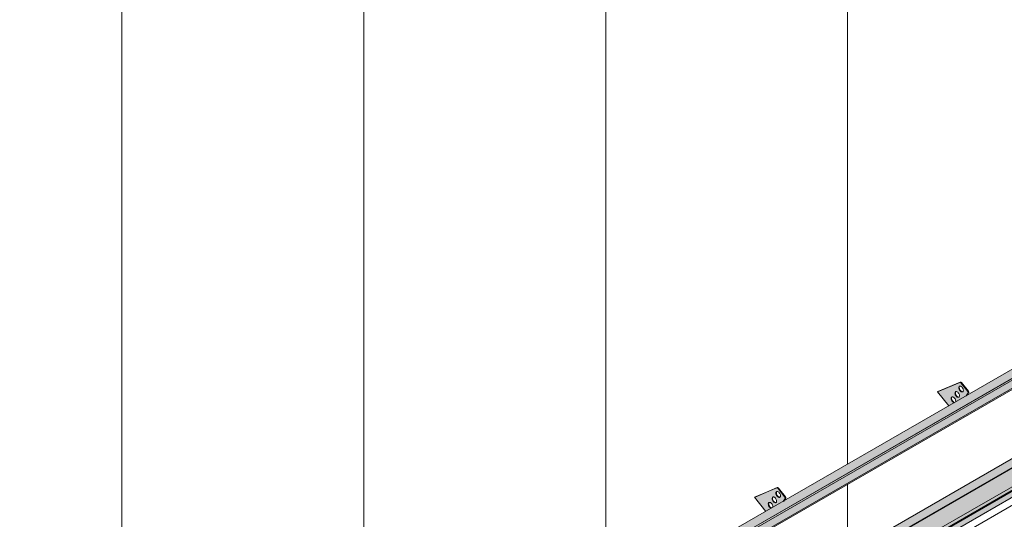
# Model space of a CAD drawing. Header units: centimetres. Extents: x 63272 to 70946, y -123 to 53714.
# Tile 41 of 50: x 70077 to 70534, y 53100 to 53332. Entities that reach past the tile are written whole.
import ezdxf

# ---------------------------------------------------------------- set-up
doc = ezdxf.new("R2010")
doc.units = ezdxf.units.CM
for name, color, linetype, lineweight in [('A-GENM', 7, 'Continuous', 5), ('A-ROOF', 7, 'Continuous', 5), ('A-ROOF-OTLN', 7, 'Continuous', 5), ('A-ROOF-PATT', 7, 'Continuous', 5), ('A-WALL-PATT', 7, 'Continuous', 5)]:
    doc.layers.add(name, color=color, linetype=linetype, lineweight=lineweight)

# ---------------------------------------------------------------- blocks, each defined once
blk = doc.blocks.new('Construction_Roof-Accessories_Lindab_KOTEGL - Construction_Roof-Accessories_Lindab_KOTEGL-V26-_3D_ Kopia 1 Kopia 1')
at = {"layer": 'A-GENM', "true_color": 0x383e42}
h = blk.add_hatch(color=250, dxfattribs=at)
h.paths.add_polyline_path([(-1152.08, 53104.05), (-1149.61, 53105.48), (-1150.15, 53105.77), (-1150.69, 53106.46), (-1150.92, 53107.05), (-1150.92, 53107.75), (-1150.68, 53108.11), (-1150.22, 53108.17), (-1149.67, 53107.88), (-1149.17, 53107.28), (-1148.88, 53106.45), (-1148.82, 53105.93), (-1143.98, 53108.72), (-1143.1, 53110.14), (-1143.3, 53110.77), (-1146.44, 53114.67), (-1147.02, 53114.94), (-1157.31, 53110.55), (-1154.02, 53106.46)])
h.paths.add_polyline_path([(-1147.58, 53107.98), (-1148.11, 53108.09), (-1148.64, 53108.55), (-1149.04, 53109.21), (-1149.19, 53110.01), (-1149.05, 53110.49), (-1148.7, 53110.7), (-1148.18, 53110.58), (-1147.64, 53110.13), (-1147.21, 53109.35), (-1147.08, 53108.77), (-1147.21, 53108.22), (-1147.37, 53108.06)])
h.paths.add_polyline_path([(-1145.81, 53110.49), (-1146.34, 53110.61), (-1146.87, 53111.06), (-1147.27, 53111.72), (-1147.43, 53112.42), (-1147.31, 53112.97), (-1146.93, 53113.21), (-1146.41, 53113.1), (-1145.87, 53112.64), (-1145.47, 53111.98), (-1145.31, 53111.28), (-1145.47, 53110.7), (-1145.78, 53110.5)])
for points in [[(-1143.21, 53110.65), (-1142.99, 53110.77), (-1146.23, 53114.8), (-1146.44, 53114.67), (-1143.3, 53110.77)], [(-1148.64, 53108.55), (-1148.48, 53108.74), (-1148.87, 53109.47), (-1148.98, 53110.14), (-1149.08, 53110.27), (-1149.18, 53110.14), (-1149.16, 53109.57), (-1148.82, 53108.8), (-1148.65, 53108.56)], [(-1146.87, 53111.06), (-1146.71, 53111.25), (-1147.1, 53111.96), (-1147.22, 53112.54), (-1147.31, 53112.78), (-1147.41, 53112.72), (-1147.39, 53112.08), (-1147.02, 53111.26), (-1146.88, 53111.08)], [(-1146.06, 53110.5), (-1145.91, 53110.65), (-1146.46, 53110.98), (-1146.66, 53111.18), (-1146.87, 53111.06), (-1146.34, 53110.61), (-1146.12, 53110.52)], [(-1150.41, 53106.03), (-1150.24, 53106.22), (-1150.63, 53106.93), (-1150.76, 53107.52), (-1150.84, 53107.75), (-1150.94, 53107.7), (-1150.92, 53107.05), (-1150.6, 53106.29), (-1150.42, 53106.05)], [(-1149.61, 53105.48), (-1149.52, 53105.64), (-1149.94, 53105.89), (-1150.24, 53106.12), (-1150.41, 53106.03), (-1149.77, 53105.54), (-1149.66, 53105.5)], [(-1147.83, 53107.99), (-1147.62, 53108.11), (-1148.17, 53108.41), (-1148.43, 53108.67), (-1148.64, 53108.55), (-1148.01, 53108.06), (-1147.89, 53108.01)], [(-1143.98, 53108.72), (-1143.77, 53108.85), (-1143.41, 53109.53)]]:
    blk.add_hatch(color=250, dxfattribs=at).paths.add_polyline_path(points)
at = {"layer": 'A-GENM', "color": 250, "true_color": 0x2a2a2a}
for p, q in [((-1147.02, 53114.94), (-1157.31, 53110.55)), ((-1157.1, 53110.67), (-1146.8, 53115.06)), ((-1143.21, 53110.65), (-1146.44, 53114.67)), ((-1146.23, 53114.8), (-1142.99, 53110.77)), ((-1157.1, 53110.67), (-1157.31, 53110.55)), ((-1157.31, 53110.55), (-1152.06, 53104.02)), ((-1144.03, 53108.66), (-1143.08, 53110.01)), ((-1142.86, 53110.14), (-1143.82, 53108.78))]:
    blk.add_line(p, q, dxfattribs=at)
for points in [[(-1146.44, 53114.67, 0), (-1146.56, 53114.79, 0), (-1146.68, 53114.89, 0), (-1146.8, 53114.94, 0), (-1146.91, 53114.96, 0), (-1147.02, 53114.94, 0)], [(-1146.8, 53115.06, 0), (-1146.7, 53115.08, 0), (-1146.59, 53115.07, 0), (-1146.47, 53115.01, 0), (-1146.34, 53114.92, 0), (-1146.23, 53114.8, 0)], [(-1148.64, 53108.55, 0), (-1148.87, 53108.86, 0), (-1149.04, 53109.21, 0), (-1149.16, 53109.57, 0), (-1149.2, 53109.91, 0), (-1149.17, 53110.21, 0), (-1149.08, 53110.45, 0), (-1148.92, 53110.62, 0), (-1148.7, 53110.7, 0), (-1148.45, 53110.69, 0), (-1148.18, 53110.58, 0), (-1147.9, 53110.39, 0), (-1147.64, 53110.13, 0)], [(-1148.87, 53110.58, 0), (-1148.96, 53110.33, 0), (-1148.99, 53110.03, 0), (-1148.94, 53109.69, 0), (-1148.83, 53109.33, 0), (-1148.65, 53108.98, 0), (-1148.43, 53108.67, 0)], [(-1147.64, 53110.13, 0), (-1147.42, 53109.82, 0), (-1147.24, 53109.47, 0), (-1147.13, 53109.11, 0), (-1147.08, 53108.77, 0), (-1147.11, 53108.47, 0), (-1147.21, 53108.22, 0), (-1147.37, 53108.06, 0), (-1147.58, 53107.98, 0), (-1147.83, 53107.99, 0), (-1148.11, 53108.09, 0), (-1148.38, 53108.28, 0), (-1148.64, 53108.55, 0)], [(-1146.87, 53111.06, 0), (-1147.1, 53111.37, 0), (-1147.27, 53111.72, 0), (-1147.39, 53112.08, 0), (-1147.43, 53112.42, 0), (-1147.41, 53112.72, 0), (-1147.31, 53112.97, 0), (-1147.15, 53113.13, 0), (-1146.93, 53113.21, 0), (-1146.68, 53113.2, 0), (-1146.41, 53113.1, 0), (-1146.13, 53112.91, 0), (-1145.87, 53112.64, 0)], [(-1147.1, 53113.09, 0), (-1147.19, 53112.85, 0), (-1147.22, 53112.54, 0), (-1147.17, 53112.2, 0), (-1147.06, 53111.84, 0), (-1146.88, 53111.5, 0), (-1146.66, 53111.18, 0)], [(-1145.87, 53112.64, 0), (-1145.65, 53112.33, 0), (-1145.47, 53111.98, 0), (-1145.36, 53111.62, 0), (-1145.31, 53111.28, 0), (-1145.34, 53110.98, 0), (-1145.44, 53110.73, 0), (-1145.6, 53110.57, 0), (-1145.81, 53110.49, 0), (-1146.06, 53110.5, 0), (-1146.34, 53110.61, 0), (-1146.61, 53110.8, 0), (-1146.87, 53111.06, 0)], [(-1146.66, 53111.18, 0), (-1146.4, 53110.92, 0), (-1146.12, 53110.73, 0), (-1145.85, 53110.62, 0), (-1145.6, 53110.61, 0)], [(-1143.08, 53110.01, 0), (-1143.04, 53110.09, 0), (-1143.03, 53110.19, 0), (-1143.04, 53110.3, 0), (-1143.08, 53110.42, 0), (-1143.13, 53110.54, 0), (-1143.21, 53110.65, 0)], [(-1142.99, 53110.77, 0), (-1142.92, 53110.66, 0), (-1142.86, 53110.54, 0), (-1142.83, 53110.43, 0), (-1142.82, 53110.31, 0), (-1142.83, 53110.21, 0), (-1142.86, 53110.14, 0)], [(-1150.41, 53106.03, 0), (-1150.63, 53106.35, 0), (-1150.81, 53106.69, 0), (-1150.92, 53107.05, 0), (-1150.97, 53107.39, 0), (-1150.94, 53107.7, 0), (-1150.84, 53107.94, 0), (-1150.68, 53108.11, 0), (-1150.47, 53108.19, 0), (-1150.22, 53108.17, 0), (-1149.94, 53108.07, 0), (-1149.67, 53107.88, 0), (-1149.41, 53107.62, 0)], [(-1150.63, 53108.06, 0), (-1150.73, 53107.82, 0), (-1150.76, 53107.52, 0), (-1150.71, 53107.17, 0), (-1150.6, 53106.82, 0), (-1150.42, 53106.47, 0), (-1150.19, 53106.15, 0)], [(-1149.6, 53105.47, 0), (-1149.87, 53105.58, 0), (-1150.15, 53105.77, 0), (-1150.41, 53106.03, 0)], [(-1150.19, 53106.15, 0), (-1149.94, 53105.89, 0), (-1149.66, 53105.7, 0), (-1149.39, 53105.59, 0)], [(-1149.41, 53107.62, 0), (-1149.18, 53107.3, 0), (-1149.01, 53106.95, 0), (-1148.89, 53106.59, 0), (-1148.85, 53106.25, 0), (-1148.88, 53105.95, 0)], [(-1148.43, 53108.67, 0), (-1148.17, 53108.41, 0), (-1147.89, 53108.22, 0), (-1147.62, 53108.11, 0), (-1147.37, 53108.1, 0)]]:
    blk.add_polyline3d(points, dxfattribs=at)
blk = doc.blocks.new('Construction_Roof-Accessories_Lindab_KOTEGL - Construction_Roof-Accessories_Lindab_KOTEGL-V27-_3D_ Kopia 1 Kopia 1')
at = {"layer": 'A-GENM', "true_color": 0x383e42}
h = blk.add_hatch(color=250, dxfattribs=at)
h.paths.add_polyline_path([(-1067.23, 53153.04), (-1064.75, 53154.47), (-1065.29, 53154.76), (-1065.78, 53155.34), (-1066.07, 53156.04), (-1066.07, 53156.74), (-1065.83, 53157.1), (-1065.36, 53157.16), (-1064.82, 53156.87), (-1064.32, 53156.27), (-1064.02, 53155.44), (-1063.97, 53154.92), (-1059.13, 53157.71), (-1058.25, 53159.13), (-1058.35, 53159.64), (-1061.59, 53163.66), (-1062.16, 53163.93), (-1072.46, 53159.54), (-1068.28, 53154.34)])
h.paths.add_polyline_path([(-1062.73, 53156.97), (-1063.25, 53157.08), (-1063.79, 53157.54), (-1064.19, 53158.2), (-1064.34, 53159), (-1064.22, 53159.44), (-1063.85, 53159.69), (-1063.32, 53159.57), (-1062.79, 53159.12), (-1062.35, 53158.34), (-1062.23, 53157.76), (-1062.35, 53157.21), (-1062.51, 53157.04)])
h.paths.add_polyline_path([(-1060.96, 53159.48), (-1061.48, 53159.6), (-1062.02, 53160.05), (-1062.42, 53160.71), (-1062.58, 53161.41), (-1062.46, 53161.96), (-1062.08, 53162.2), (-1061.56, 53162.09), (-1061.02, 53161.63), (-1060.62, 53160.97), (-1060.46, 53160.27), (-1060.62, 53159.69), (-1060.92, 53159.49)])
for points in [[(-1062.02, 53160.05), (-1061.83, 53160.2), (-1062.24, 53160.95), (-1062.37, 53161.53), (-1062.46, 53161.77), (-1062.55, 53161.71), (-1062.53, 53161.07), (-1062.16, 53160.25), (-1062.03, 53160.07)], [(-1061.21, 53159.49), (-1061.06, 53159.64), (-1061.61, 53159.97), (-1061.83, 53160.16), (-1061.95, 53159.98), (-1061.45, 53159.58), (-1061.27, 53159.51)], [(-1058.35, 53159.64), (-1058.14, 53159.76), (-1061.45, 53163.75), (-1061.59, 53163.66), (-1060.53, 53162.35)], [(-1065.55, 53155.02), (-1065.34, 53155.14), (-1065.78, 53155.92), (-1065.9, 53156.5), (-1065.99, 53156.74), (-1066.09, 53156.69), (-1066.07, 53156.04), (-1065.74, 53155.28), (-1065.57, 53155.04)], [(-1063.79, 53157.54), (-1063.63, 53157.73), (-1064.02, 53158.46), (-1064.14, 53159.02), (-1064.22, 53159.26), (-1064.32, 53159.2), (-1064.3, 53158.56), (-1063.97, 53157.79), (-1063.8, 53157.55)], [(-1062.98, 53156.98), (-1062.77, 53157.1), (-1063.32, 53157.4), (-1063.57, 53157.66), (-1063.79, 53157.54), (-1063.15, 53157.04)], [(-1059.13, 53157.71), (-1058.92, 53157.84), (-1058.22, 53159)], [(-1064.75, 53154.47), (-1064.66, 53154.63), (-1065.08, 53154.88), (-1065.34, 53155.14), (-1065.55, 53155.02), (-1064.92, 53154.53), (-1064.81, 53154.49)]]:
    blk.add_hatch(color=250, dxfattribs=at).paths.add_polyline_path(points)
at = {"layer": 'A-GENM', "color": 250, "true_color": 0x2a2a2a}
for p, q in [((-1062.16, 53163.93), (-1072.46, 53159.54)), ((-1072.25, 53159.66), (-1061.95, 53164.05)), ((-1058.35, 53159.64), (-1061.59, 53163.66)), ((-1061.38, 53163.79), (-1058.14, 53159.76)), ((-1072.25, 53159.66), (-1072.46, 53159.54)), ((-1072.46, 53159.54), (-1067.19, 53152.99)), ((-1059.17, 53157.66), (-1058.22, 53159)), ((-1058.01, 53159.13), (-1058.96, 53157.78))]:
    blk.add_line(p, q, dxfattribs=at)
for points in [[(-1062.02, 53160.05, 0), (-1062.24, 53160.36, 0), (-1062.42, 53160.71, 0), (-1062.53, 53161.07, 0), (-1062.58, 53161.41, 0), (-1062.55, 53161.71, 0), (-1062.46, 53161.96, 0), (-1062.29, 53162.12, 0), (-1062.08, 53162.2, 0), (-1061.83, 53162.19, 0), (-1061.56, 53162.09, 0), (-1061.28, 53161.9, 0), (-1061.02, 53161.63, 0)], [(-1062.24, 53162.08, 0), (-1062.34, 53161.84, 0), (-1062.37, 53161.53, 0), (-1062.32, 53161.19, 0), (-1062.21, 53160.83, 0), (-1062.03, 53160.49, 0), (-1061.81, 53160.17, 0)], [(-1061.59, 53163.66, 0), (-1061.7, 53163.78, 0), (-1061.82, 53163.88, 0), (-1061.95, 53163.93, 0), (-1062.06, 53163.95, 0), (-1062.16, 53163.93, 0)], [(-1061.02, 53161.63, 0), (-1060.8, 53161.32, 0), (-1060.62, 53160.97, 0), (-1060.51, 53160.61, 0), (-1060.46, 53160.27, 0), (-1060.49, 53159.97, 0), (-1060.58, 53159.72, 0), (-1060.74, 53159.56, 0), (-1060.96, 53159.48, 0), (-1061.21, 53159.49, 0), (-1061.48, 53159.6, 0), (-1061.76, 53159.79, 0), (-1062.02, 53160.05, 0)], [(-1061.95, 53164.05, 0), (-1061.85, 53164.07, 0), (-1061.73, 53164.06, 0), (-1061.61, 53164, 0), (-1061.49, 53163.91, 0), (-1061.38, 53163.79, 0)], [(-1061.81, 53160.17, 0), (-1061.55, 53159.91, 0), (-1061.27, 53159.72, 0), (-1061, 53159.61, 0), (-1060.75, 53159.6, 0)], [(-1065.55, 53155.02, 0), (-1065.78, 53155.34, 0), (-1065.96, 53155.68, 0), (-1066.07, 53156.04, 0), (-1066.12, 53156.38, 0), (-1066.09, 53156.69, 0), (-1065.99, 53156.93, 0), (-1065.83, 53157.1, 0), (-1065.62, 53157.18, 0), (-1065.36, 53157.16, 0), (-1065.09, 53157.06, 0), (-1064.82, 53156.87, 0), (-1064.56, 53156.61, 0)], [(-1065.78, 53157.05, 0), (-1065.88, 53156.81, 0), (-1065.9, 53156.5, 0), (-1065.86, 53156.16, 0), (-1065.74, 53155.81, 0), (-1065.57, 53155.46, 0), (-1065.34, 53155.14, 0)], [(-1064.56, 53156.61, 0), (-1064.33, 53156.29, 0), (-1064.16, 53155.94, 0), (-1064.04, 53155.58, 0), (-1064, 53155.24, 0), (-1064.02, 53154.94, 0)], [(-1063.79, 53157.54, 0), (-1064.01, 53157.85, 0), (-1064.19, 53158.2, 0), (-1064.3, 53158.56, 0), (-1064.35, 53158.9, 0), (-1064.32, 53159.2, 0), (-1064.22, 53159.44, 0), (-1064.06, 53159.61, 0), (-1063.85, 53159.69, 0), (-1063.6, 53159.68, 0), (-1063.32, 53159.57, 0), (-1063.05, 53159.38, 0), (-1062.79, 53159.12, 0)], [(-1064.01, 53159.57, 0), (-1064.11, 53159.32, 0), (-1064.14, 53159.02, 0), (-1064.09, 53158.68, 0), (-1063.98, 53158.32, 0), (-1063.8, 53157.97, 0), (-1063.57, 53157.66, 0)], [(-1062.79, 53159.12, 0), (-1062.56, 53158.81, 0), (-1062.39, 53158.46, 0), (-1062.27, 53158.1, 0), (-1062.23, 53157.76, 0), (-1062.26, 53157.46, 0), (-1062.35, 53157.21, 0), (-1062.51, 53157.04, 0), (-1062.73, 53156.97, 0), (-1062.98, 53156.98, 0), (-1063.25, 53157.08, 0), (-1063.53, 53157.27, 0), (-1063.79, 53157.54, 0)], [(-1063.57, 53157.66, 0), (-1063.32, 53157.4, 0), (-1063.04, 53157.21, 0), (-1062.77, 53157.1, 0), (-1062.51, 53157.09, 0)], [(-1058.22, 53159, 0), (-1058.19, 53159.08, 0), (-1058.18, 53159.18, 0), (-1058.19, 53159.29, 0), (-1058.22, 53159.41, 0), (-1058.28, 53159.53, 0), (-1058.35, 53159.64, 0)], [(-1058.14, 53159.76, 0), (-1058.07, 53159.65, 0), (-1058.01, 53159.53, 0), (-1057.98, 53159.42, 0), (-1057.96, 53159.3, 0), (-1057.98, 53159.2, 0), (-1058.01, 53159.13, 0)], [(-1064.75, 53154.46, 0), (-1065.02, 53154.57, 0), (-1065.29, 53154.76, 0), (-1065.55, 53155.02, 0)], [(-1065.34, 53155.14, 0), (-1065.08, 53154.88, 0), (-1064.81, 53154.69, 0), (-1064.53, 53154.58, 0)]]:
    blk.add_polyline3d(points, dxfattribs=at)
blk = doc.blocks.new('Construction_Roof-Accessories_Lindab_SNO_KOTEGL - Construction_Roof-Accessories_Lindab_SNO-V28-_3D_ Kopia 1 Kopia 1')
at = {"layer": 'A-GENM', "true_color": 0x383e42}
for points in [[(-1162.44, 53093.9), (-1021.02, 53175.55), (-1023.35, 53178.18), (-1164.77, 53096.53), (-1162.54, 53094.01)], [(-1161.72, 53093.59), (-1020.3, 53175.24), (-1020.46, 53175.8), (-1161.82, 53094.19), (-1161.74, 53093.72)], [(-1161.79, 53093.32), (-1020.3, 53175.1), (-1020.4, 53175.18), (-1161.72, 53093.45), (-1161.75, 53093.36)], [(-1166.83, 53086.76), (-1025.41, 53168.41), (-1027.29, 53170.97), (-1168.71, 53089.33)], [(-1164.77, 53096.53), (-1034.79, 53171.76), (-1164.81, 53096.57), (-1164.8, 53096.56)], [(-1166.79, 53086.22), (-1025.28, 53168.05), (-1025.43, 53168.4), (-1166.77, 53086.67), (-1166.72, 53086.3), (-1166.77, 53086.23)]]:
    blk.add_hatch(color=250, dxfattribs=at).paths.add_polyline_path(points)
at = {"layer": 'A-GENM', "color": 250, "true_color": 0x2a2a2a}
for p, q in [((-1023.55, 53178.26), (-1164.97, 53096.61)), ((-1023.35, 53178.18), (-1021.02, 53175.55)), ((-1161.9, 53094.21), (-1020.48, 53175.86)), ((-1161.82, 53094.19), (-1020.4, 53175.84)), ((-1161.8, 53093.32), (-1020.38, 53174.97)), ((-1020.48, 53175.86), (-1020.4, 53175.84)), ((-1020.4, 53175.84), (-1020.3, 53175.24)), ((-1027.29, 53170.99), (-1025.41, 53168.41)), ((-1166.83, 53086.76), (-1025.41, 53168.41)), ((-1166.79, 53086.21), (-1025.37, 53167.86)), ((-1162.44, 53093.9), (-1164.77, 53096.53)), ((-1161.82, 53094.19), (-1161.9, 53094.21)), ((-1161.72, 53093.59), (-1161.82, 53094.19)), ((-1166.83, 53086.76), (-1168.72, 53089.34))]:
    blk.add_line(p, q, dxfattribs=at)
for points in [[(-1023.55, 53178.26, 0), (-1023.51, 53178.27, 0), (-1023.47, 53178.27, 0), (-1023.43, 53178.25, 0), (-1023.39, 53178.22, 0), (-1023.35, 53178.18, 0)], [(-1020.3, 53175.24, 0), (-1020.29, 53175.15, 0), (-1020.3, 53175.07, 0), (-1020.33, 53175.01, 0), (-1020.37, 53174.97, 0), (-1020.38, 53174.97, 0)], [(-1025.41, 53168.41, 0), (-1025.35, 53168.32, 0), (-1025.31, 53168.23, 0), (-1025.29, 53168.14, 0), (-1025.28, 53168.05, 0), (-1025.29, 53167.97, 0), (-1025.32, 53167.91, 0), (-1025.36, 53167.87, 0), (-1025.37, 53167.86, 0)], [(-1164.77, 53096.53, 0), (-1164.81, 53096.57, 0), (-1164.85, 53096.6, 0), (-1164.89, 53096.62, 0), (-1164.93, 53096.62, 0), (-1164.97, 53096.61, 0)], [(-1161.8, 53093.32, 0), (-1161.79, 53093.32, 0), (-1161.75, 53093.36, 0), (-1161.72, 53093.42, 0), (-1161.71, 53093.5, 0), (-1161.72, 53093.59, 0)], [(-1166.79, 53086.21, 0), (-1166.79, 53086.22, 0), (-1166.74, 53086.26, 0), (-1166.71, 53086.32, 0), (-1166.7, 53086.4, 0), (-1166.71, 53086.49, 0), (-1166.73, 53086.58, 0), (-1166.77, 53086.67, 0), (-1166.83, 53086.76, 0)]]:
    blk.add_polyline3d(points, dxfattribs=at)

msp = doc.modelspace()

# ---------------------------------------------------------------- hatches: boundary and pattern name
at = {"layer": 'A-ROOF-OTLN', "true_color": 0x383e42}
h = msp.add_hatch(color=250, dxfattribs=at)
h.paths.add_polyline_path([(70089.18, 52865.08), (70866.55, 53313.94), (70866.49, 53314.02), (70089.04, 52865.16)])
h.paths.add_polyline_path([(70867.58, 53314.48), (70872.58, 53317.37), (70872.32, 53317.39), (70867.45, 53314.58)])
h.paths.add_polyline_path([(70874.39, 53318.41), (70891.07, 53328.04), (70890.92, 53328.13), (70874.22, 53318.49)])
h = msp.add_hatch(color=250, dxfattribs=at)
h.paths.add_polyline_path([(70094.28, 52857.63), (70095.03, 52858), (70095.53, 52858.7), (70095.71, 52859.16), (70095.84, 52860.01), (70095.97, 52860.06), (70096.17, 52860.25), (70096.17, 52860.36), (70096.17, 52860.47), (70110.2, 52868.57), (70109.91, 52868.84), (70109.45, 52869.77), (70109.29, 52871.71), (70109.36, 52873.47), (70109.49, 52873.95), (70110.13, 52874.73), (70111.19, 52875.39), (70112.09, 52875.73), (70113.3, 52875.97), (70114.3, 52876.04), (70116.29, 52875.78), (70117.16, 52875.5), (70118.02, 52875.06), (70118.66, 52874.54), (70119.29, 52873.82), (70869.38, 53306.96), (70868.88, 53307.11), (70867.84, 53307.93), (70867.05, 53309.31), (70866.65, 53310.99), (70866.53, 53312.13), (70866.55, 53313.89), (70089.18, 52865.08), (70089.04, 52863.85), (70089.07, 52863.23), (70089.33, 52862.12), (70089.79, 52861.01), (70090.69, 52859.63), (70091.22, 52859.02), (70091.87, 52858.42), (70092.74, 52857.9), (70093.53, 52857.64)])
h.paths.add_polyline_path([(70113.46, 52870.45), (70116.97, 52872.48), (70114.29, 52873.66), (70114, 52873.72), (70113.05, 52874.12), (70112.42, 52874.17), (70111.89, 52874.34), (70110.9, 52874.12), (70110.13, 52873.33), (70109.73, 52872.33), (70110.37, 52871.59), (70111.19, 52871.07), (70112.31, 52870.66), (70113.05, 52870.48)])
h.paths.add_polyline_path([(70876.38, 53310.92), (70894.02, 53321.23), (70893.76, 53321.39), (70892.59, 53322.58), (70892.05, 53323.34), (70891.63, 53324.05), (70891.07, 53325.69), (70890.95, 53326.2), (70890.95, 53327.42), (70890.95, 53327.98), (70874.48, 53318.37), (70875.08, 53318.05), (70875.8, 53317.45), (70876.26, 53316.65), (70876.38, 53316.14), (70876.38, 53311.36)])
h.paths.add_polyline_path([(70871.38, 53313.37), (70873.31, 53313.63), (70872.62, 53314.92), (70872.37, 53315.49), (70872.3, 53316.46), (70872.58, 53317.37), (70867.58, 53314.48), (70868.2, 53314.08), (70869.39, 53313.64), (70870.84, 53313.41), (70870.89, 53313.41)])
h = msp.add_hatch(color=250, dxfattribs=at)
h.paths.add_polyline_path([(70095.03, 52857.73), (70113.68, 52868.5), (70114.94, 52869.7), (70096.78, 52859.33), (70096.73, 52859.41), (70096.36, 52859.31), (70096.39, 52859.39), (70096.77, 52859.61), (70096.52, 52860.12), (70096.34, 52860.17), (70095.95, 52859.95), (70095.82, 52858.96), (70095.34, 52858.06), (70095.19, 52857.91)])
h.paths.add_polyline_path([(70117.03, 52870.91), (70118.02, 52871.45), (70117.39, 52871.12)])
h.paths.add_polyline_path([(70119.29, 52871.74), (70897.06, 53320.86), (70897.41, 53321.23), (70897.54, 53321.53), (70119.21, 52872.16), (70119.29, 52871.91)])
msp.add_hatch(color=250, dxfattribs=at).paths.add_polyline_path([(70096.65, 52859.14), (70898.66, 53322.29), (70898.61, 53322.75), (70898.31, 53323.18), (70897.94, 53323.34), (70897.4, 53323.06), (70096.17, 52860.36), (70096.55, 52860.09), (70096.77, 52859.61), (70096.73, 52859.21)])
at = {"layer": 'A-ROOF-PATT'}
h = msp.add_hatch(dxfattribs=at)
h.set_pattern_fill('FP_13', color=256, style=0, pattern_type=2)
h.set_pattern_definition([(90, (62042.68, 51332.19), (-112.25, 22.813), [])])
h.paths.add_polyline_path([(70088.88, 52869.34), (70883.69, 53328.22), (70590.38, 53693.1), (69795.57, 53234.22), (70086.13, 52872.75)])
h.paths.add_polyline_path([(70126.01, 52922.92), (70125.96, 52923.03), (70125.86, 52923.01), (70125.4, 52923.1), (70125.86, 52923.49), (70123.48, 52926.94), (70123.51, 52927.18), (70127.88, 52933.2), (70128.53, 52933.72), (70140.71, 52940.75), (70135.48, 52947.25), (70135.69, 52947.37), (70145.86, 52951.6), (70146.38, 52951.4), (70146.56, 52951.5), (70149.72, 52947.42), (70149.6, 52947.27), (70149.72, 52946.71), (70149.83, 52946.69), (70149.02, 52945.55), (70225.56, 52989.74), (70220.33, 52996.24), (70220.54, 52996.36), (70230.71, 53000.59), (70231.24, 53000.39), (70231.42, 53000.49), (70234.57, 52996.41), (70234.46, 52996.26), (70234.57, 52995.7), (70234.68, 52995.68), (70233.88, 52994.54), (70282.13, 53022.4), (70276.9, 53028.9), (70277.11, 53029.02), (70287.28, 53033.25), (70287.81, 53033.05), (70287.98, 53033.15), (70291.14, 53029.07), (70291.03, 53028.92), (70291.14, 53028.36), (70291.25, 53028.34), (70290.44, 53027.2), (70366.98, 53071.39), (70361.75, 53077.89), (70361.97, 53078.01), (70372.13, 53082.24), (70372.66, 53082.03), (70372.84, 53082.14), (70375.99, 53078.06), (70375.88, 53077.91), (70375.99, 53077.35), (70376.1, 53077.33), (70375.3, 53076.19), (70423.55, 53104.05), (70418.32, 53110.55), (70418.56, 53110.69), (70428.7, 53114.9), (70429.23, 53114.69), (70429.4, 53114.8), (70432.56, 53110.72), (70432.45, 53110.57), (70432.56, 53110.01), (70432.67, 53109.99), (70431.87, 53108.85), (70508.4, 53153.04), (70503.17, 53159.54), (70503.39, 53159.66), (70513.56, 53163.89), (70514.08, 53163.68), (70514.26, 53163.79), (70517.41, 53159.71), (70517.3, 53159.56), (70517.41, 53159), (70517.53, 53158.98), (70516.72, 53157.84), (70564.97, 53185.7), (70559.74, 53192.2), (70559.96, 53192.32), (70570.12, 53196.55), (70570.65, 53196.34), (70570.83, 53196.45), (70573.98, 53192.37), (70573.87, 53192.22), (70573.98, 53191.66), (70574.09, 53191.64), (70573.29, 53190.5), (70649.83, 53234.69), (70644.6, 53241.19), (70644.81, 53241.31), (70654.98, 53245.54), (70655.5, 53245.33), (70655.68, 53245.44), (70658.83, 53241.36), (70658.72, 53241.21), (70658.83, 53240.65), (70658.95, 53240.63), (70658.14, 53239.49), (70693.67, 53259.87), (70693.67, 53260), (70706.43, 53267.36), (70701.2, 53273.87), (70701.41, 53273.99), (70711.58, 53278.22), (70712.1, 53278.01), (70712.28, 53278.12), (70715.44, 53274.04), (70715.32, 53273.89), (70715.44, 53273.33), (70715.55, 53273.31), (70714.74, 53272.17), (70791.28, 53316.35), (70786.05, 53322.86), (70786.26, 53322.98), (70796.43, 53327.21), (70796.96, 53327), (70797.13, 53327.11), (70800.29, 53323.03), (70800.18, 53322.88), (70800.29, 53322.32), (70800.4, 53322.3), (70799.6, 53321.16), (70835.13, 53341.54), (70835.17, 53341.5), (70837.49, 53338.87), (70838.11, 53339.16), (70838.18, 53338.33), (70837.84, 53338.11), (70831.23, 53334.3), (70833.23, 53331.37), (70833.09, 53331.15), (70691.81, 53249.72), (70691.73, 53249.55), (70691.54, 53249.43), (70126.05, 52922.94)])
h.paths.add_polyline_path([(70143.4, 52942.3), (70143.93, 52942.73), (70143.9, 52943.29), (70143.57, 52944.05), (70143.12, 52944.58), (70142.58, 52944.87), (70142.11, 52944.81), (70141.88, 52944.41), (70142.06, 52944.52), (70142.08, 52943.87), (70142.46, 52943.05), (70142.92, 52942.55), (70143.28, 52942.35)])
h.paths.add_polyline_path([(70145.21, 52944.68), (70145.59, 52944.92), (70145.71, 52945.47), (70145.55, 52946.17), (70145.07, 52946.91), (70144.5, 52947.33), (70144.06, 52947.39), (70143.72, 52947.16), (70143.72, 52946.97), (70143.82, 52946.91), (70143.85, 52946.39), (70144.23, 52945.56), (70144.69, 52945.06), (70145.08, 52944.76), (70145.17, 52944.68)])
h.paths.add_polyline_path([(70146.98, 52947.19), (70147.36, 52947.44), (70147.48, 52947.98), (70147.32, 52948.68), (70146.92, 52949.34), (70146.35, 52949.81), (70145.82, 52949.9), (70145.48, 52949.67), (70145.48, 52949.48), (70145.59, 52949.42), (70145.62, 52948.9), (70146, 52948.07), (70146.46, 52947.57), (70146.77, 52947.22), (70146.94, 52947.19)])
h.paths.add_polyline_path([(70228.25, 52991.29), (70228.77, 52991.64), (70228.75, 52992.28), (70228.43, 52993.04), (70227.98, 52993.57), (70227.43, 52993.86), (70226.96, 52993.8), (70226.74, 52993.4), (70226.92, 52993.51), (70226.96, 52992.78), (70227.31, 52992.04), (70227.77, 52991.54), (70228.13, 52991.34)])
h.paths.add_polyline_path([(70230.07, 52993.67), (70230.44, 52993.91), (70230.57, 52994.46), (70230.35, 52995.26), (70229.92, 52995.9), (70229.35, 52996.32), (70228.91, 52996.38), (70228.57, 52996.15), (70228.57, 52995.96), (70228.67, 52995.9), (70228.7, 52995.38), (70229.08, 52994.55), (70229.54, 52994.05), (70229.93, 52993.75), (70230.03, 52993.67)])
h.paths.add_polyline_path([(70231.84, 52996.18), (70232.21, 52996.42), (70232.33, 52996.97), (70232.17, 52997.67), (70231.77, 52998.33), (70231.2, 52998.8), (70230.68, 52998.89), (70230.34, 52998.66), (70230.34, 52998.47), (70230.44, 52998.41), (70230.47, 52997.89), (70230.84, 52997.07), (70231.31, 52996.56), (70231.62, 52996.21), (70231.8, 52996.18)])
h.paths.add_polyline_path([(70284.82, 53023.95), (70285.35, 53024.38), (70285.32, 53024.94), (70285, 53025.7), (70284.55, 53026.23), (70284, 53026.52), (70283.53, 53026.46), (70283.3, 53026.06), (70283.49, 53026.17), (70283.53, 53025.44), (70283.88, 53024.7), (70284.34, 53024.2), (70284.7, 53024)])
h.paths.add_polyline_path([(70286.63, 53026.33), (70287.01, 53026.57), (70287.13, 53027.12), (70286.92, 53027.92), (70286.49, 53028.56), (70285.92, 53028.98), (70285.48, 53029.04), (70285.14, 53028.81), (70285.14, 53028.62), (70285.24, 53028.56), (70285.27, 53028.04), (70285.65, 53027.21), (70286.11, 53026.71), (70286.5, 53026.41), (70286.6, 53026.33)])
h.paths.add_polyline_path([(70288.4, 53028.84), (70288.78, 53029.09), (70288.9, 53029.63), (70288.74, 53030.33), (70288.34, 53030.99), (70287.77, 53031.46), (70287.25, 53031.55), (70286.91, 53031.32), (70286.91, 53031.13), (70287.01, 53031.07), (70287.04, 53030.55), (70287.42, 53029.72), (70287.88, 53029.22), (70288.19, 53028.87), (70288.36, 53028.84)])
h.paths.add_polyline_path([(70369.67, 53072.94), (70370.2, 53073.37), (70370.17, 53073.93), (70369.85, 53074.69), (70369.4, 53075.22), (70368.85, 53075.51), (70368.38, 53075.45), (70368.16, 53075.05), (70368.34, 53075.16), (70368.38, 53074.43), (70368.73, 53073.69), (70369.2, 53073.19), (70369.55, 53072.99)])
h.paths.add_polyline_path([(70371.49, 53075.32), (70371.86, 53075.56), (70371.99, 53076.11), (70371.83, 53076.81), (70371.42, 53077.48), (70370.78, 53077.97), (70370.33, 53078.03), (70369.99, 53077.79), (70369.99, 53077.61), (70370.09, 53077.55), (70370.12, 53077.03), (70370.5, 53076.2), (70370.96, 53075.7), (70371.35, 53075.4), (70371.45, 53075.32)])
h.paths.add_polyline_path([(70373.26, 53077.83), (70373.63, 53078.07), (70373.76, 53078.62), (70373.6, 53079.32), (70373.19, 53079.98), (70372.62, 53080.45), (70372.1, 53080.54), (70371.76, 53080.31), (70371.76, 53080.12), (70371.86, 53080.06), (70371.89, 53079.54), (70372.27, 53078.71), (70372.73, 53078.21), (70373.05, 53077.86), (70373.22, 53077.83)])
h.paths.add_polyline_path([(70426.24, 53105.6), (70426.77, 53106.03), (70426.74, 53106.59), (70426.42, 53107.35), (70425.97, 53107.88), (70425.39, 53108.17), (70424.95, 53108.11), (70424.73, 53107.71), (70424.91, 53107.82), (70424.95, 53107.09), (70425.3, 53106.35), (70425.76, 53105.85), (70426.12, 53105.64)])
h.paths.add_polyline_path([(70428.06, 53107.98), (70428.43, 53108.22), (70428.55, 53108.77), (70428.34, 53109.57), (70427.91, 53110.21), (70427.34, 53110.63), (70426.9, 53110.69), (70426.56, 53110.45), (70426.56, 53110.27), (70426.66, 53110.21), (70426.69, 53109.69), (70427.07, 53108.86), (70427.53, 53108.36), (70427.92, 53108.06), (70428.02, 53107.98)])
h.paths.add_polyline_path([(70429.83, 53110.49), (70430.2, 53110.73), (70430.32, 53111.28), (70430.16, 53111.98), (70429.76, 53112.64), (70429.19, 53113.11), (70428.67, 53113.2), (70428.33, 53112.97), (70428.33, 53112.78), (70428.43, 53112.72), (70428.46, 53112.2), (70428.84, 53111.37), (70429.3, 53110.87), (70429.61, 53110.52), (70429.79, 53110.49)])
h.paths.add_polyline_path([(70511.09, 53154.59), (70511.61, 53154.94), (70511.6, 53155.58), (70511.27, 53156.34), (70510.82, 53156.87), (70510.27, 53157.16), (70509.81, 53157.1), (70509.58, 53156.7), (70509.76, 53156.81), (70509.81, 53156.08), (70510.16, 53155.34), (70510.62, 53154.84), (70510.97, 53154.63)])
h.paths.add_polyline_path([(70512.91, 53156.97), (70513.28, 53157.21), (70513.41, 53157.76), (70513.2, 53158.56), (70512.77, 53159.2), (70512.2, 53159.62), (70511.75, 53159.68), (70511.41, 53159.44), (70511.41, 53159.26), (70511.52, 53159.2), (70511.55, 53158.68), (70511.92, 53157.85), (70512.38, 53157.35), (70512.77, 53157.04), (70512.87, 53156.97)])
h.paths.add_polyline_path([(70514.68, 53159.48), (70515.05, 53159.72), (70515.18, 53160.27), (70515.02, 53160.97), (70514.62, 53161.63), (70514.05, 53162.1), (70513.52, 53162.19), (70513.18, 53161.96), (70513.18, 53161.77), (70513.28, 53161.71), (70513.31, 53161.19), (70513.68, 53160.37), (70514.19, 53159.84), (70514.47, 53159.51), (70514.64, 53159.48)])
h.paths.add_polyline_path([(70567.66, 53187.25), (70568.19, 53187.68), (70568.16, 53188.24), (70567.87, 53188.95), (70567.39, 53189.53), (70566.84, 53189.82), (70566.37, 53189.76), (70566.15, 53189.36), (70566.33, 53189.47), (70566.37, 53188.74), (70566.72, 53188), (70567.19, 53187.5), (70567.54, 53187.29)])
h.paths.add_polyline_path([(70569.48, 53189.62), (70569.85, 53189.87), (70569.98, 53190.42), (70569.82, 53191.12), (70569.41, 53191.79), (70568.77, 53192.28), (70568.32, 53192.34), (70567.98, 53192.1), (70567.98, 53191.92), (70568.08, 53191.86), (70568.14, 53191.25), (70568.49, 53190.51), (70568.95, 53190.01), (70569.34, 53189.7), (70569.44, 53189.63)])
h.paths.add_polyline_path([(70571.25, 53192.14), (70571.62, 53192.38), (70571.75, 53192.93), (70571.58, 53193.63), (70571.18, 53194.29), (70570.61, 53194.76), (70570.09, 53194.85), (70569.75, 53194.62), (70569.75, 53194.43), (70569.85, 53194.37), (70569.88, 53193.85), (70570.25, 53193.03), (70570.72, 53192.52), (70571.04, 53192.17), (70571.21, 53192.14)])
h.paths.add_polyline_path([(70652.51, 53236.24), (70653.04, 53236.67), (70653.02, 53237.23), (70652.69, 53237.99), (70652.19, 53238.56), (70651.69, 53238.81), (70651.23, 53238.75), (70651, 53238.35), (70651.18, 53238.46), (70651.2, 53237.81), (70651.58, 53236.98), (70652.04, 53236.49), (70652.39, 53236.28)])
h.paths.add_polyline_path([(70654.33, 53238.61), (70654.71, 53238.86), (70654.83, 53239.41), (70654.62, 53240.21), (70654.19, 53240.85), (70653.62, 53241.27), (70653.17, 53241.33), (70652.83, 53241.09), (70652.83, 53240.91), (70652.94, 53240.85), (70652.97, 53240.33), (70653.34, 53239.5), (70653.81, 53239), (70654.19, 53238.69), (70654.29, 53238.62)])
h.paths.add_polyline_path([(70656.1, 53241.13), (70656.47, 53241.37), (70656.6, 53241.92), (70656.44, 53242.62), (70656.04, 53243.28), (70655.47, 53243.75), (70654.94, 53243.84), (70654.6, 53243.61), (70654.6, 53243.42), (70654.71, 53243.36), (70654.74, 53242.84), (70655.11, 53242.01), (70655.57, 53241.51), (70655.89, 53241.16), (70656.06, 53241.13)])
h.paths.add_polyline_path([(70709.12, 53268.92), (70709.64, 53269.27), (70709.62, 53269.91), (70709.29, 53270.67), (70708.84, 53271.2), (70708.3, 53271.49), (70707.83, 53271.43), (70707.6, 53271.03), (70707.78, 53271.14), (70707.83, 53270.41), (70708.18, 53269.66), (70708.64, 53269.17), (70709, 53268.96)])
h.paths.add_polyline_path([(70710.93, 53271.29), (70711.31, 53271.54), (70711.43, 53272.09), (70711.22, 53272.89), (70710.79, 53273.53), (70710.22, 53273.95), (70709.78, 53274.01), (70709.44, 53273.77), (70709.44, 53273.59), (70709.54, 53273.53), (70709.57, 53273.01), (70709.95, 53272.18), (70710.41, 53271.68), (70710.8, 53271.37), (70710.89, 53271.3)])
h.paths.add_polyline_path([(70712.7, 53273.81), (70713.08, 53274.05), (70713.2, 53274.6), (70713.04, 53275.3), (70712.64, 53275.96), (70712.07, 53276.43), (70711.54, 53276.52), (70711.2, 53276.29), (70711.2, 53276.1), (70711.31, 53276.04), (70711.34, 53275.52), (70711.71, 53274.7), (70712.18, 53274.19), (70712.49, 53273.84), (70712.66, 53273.81)])
h.paths.add_polyline_path([(70793.97, 53317.91), (70794.49, 53318.26), (70794.47, 53318.9), (70794.18, 53319.61), (70793.7, 53320.19), (70793.15, 53320.48), (70792.68, 53320.41), (70792.46, 53320.02), (70792.64, 53320.13), (70792.66, 53319.48), (70793.03, 53318.65), (70793.49, 53318.16), (70793.85, 53317.95)])
h.paths.add_polyline_path([(70795.79, 53320.28), (70796.16, 53320.53), (70796.28, 53321.08), (70796.12, 53321.78), (70795.72, 53322.44), (70795.07, 53322.94), (70794.63, 53323), (70794.29, 53322.76), (70794.29, 53322.58), (70794.4, 53322.64), (70794.42, 53322), (70794.8, 53321.17), (70795.26, 53320.67), (70795.65, 53320.36), (70795.75, 53320.29)])
h.paths.add_polyline_path([(70797.55, 53322.8), (70797.93, 53323.04), (70798.05, 53323.59), (70797.89, 53324.29), (70797.49, 53324.95), (70796.92, 53325.42), (70796.4, 53325.51), (70796.06, 53325.28), (70796.06, 53325.09), (70796.16, 53325.03), (70796.19, 53324.51), (70796.57, 53323.68), (70797.03, 53323.18), (70797.34, 53322.83), (70797.52, 53322.8)])
at = {"layer": 'A-ROOF-PATT', "true_color": 0xc7ae96}
h = msp.add_hatch(color=253, dxfattribs=at)
h.paths.add_polyline_path([(70088.88, 52851.37), (70109.29, 52863.24), (70109.29, 52865.97), (70094.37, 52857.46), (70093.43, 52857.51), (70092.41, 52857.93), (70091.55, 52858.55), (70090.69, 52859.44), (70090.04, 52860.37), (70089.48, 52861.45), (70089.04, 52862.81), (70088.94, 52863.23), (70088.88, 52864.26), (70089.07, 52865.18), (70866.49, 53314.02), (70866.49, 53314.21), (70088.88, 52865.16), (70088.88, 52852.43)])
h.paths.add_polyline_path([(70119.29, 52868.93), (70866.49, 53300.33), (70866.49, 53303.13), (70119.29, 52871.74)])
h.paths.add_polyline_path([(70876.38, 53306.04), (70890.76, 53314.34), (70890.76, 53317.15), (70876.38, 53308.84)])
h.paths.add_polyline_path([(70867.45, 53314.58), (70872.03, 53317.22), (70872.03, 53317.41), (70867.31, 53314.68)])
h.paths.add_polyline_path([(70874.22, 53318.49), (70890.76, 53328.13), (70890.76, 53328.22), (70874.1, 53318.54)])
h = msp.add_hatch(color=253, dxfattribs=at)
h.paths.add_polyline_path([(70088.88, 52865.25), (70866.49, 53314.21), (70866.38, 53314.76), (70866.45, 53316.48), (70866.58, 53316.93), (70867.22, 53317.71), (70867.98, 53318.24), (70869.38, 53318.76), (70870.13, 53318.93), (70871.38, 53319.03), (70873.38, 53318.76), (70874.16, 53318.64), (70890.76, 53328.22), (70883.52, 53328.13), (70088.88, 52869.34), (70088.88, 52867.29)])
h.paths.add_polyline_path([(70867.31, 53314.68), (70872.03, 53317.41), (70871.38, 53317.46), (70870.13, 53317.36), (70868.46, 53316.86), (70867.98, 53316.65), (70867.05, 53315.83), (70866.76, 53315.39), (70867.3, 53314.7)])
at = {"layer": 'A-ROOF-PATT'}
h = msp.add_hatch(dxfattribs=at)
h.set_pattern_fill('FP_15', color=256, style=0, pattern_type=2)
h.set_pattern_definition([(30, (63749.273, 54958.11), (-8e-05, 25.924136), [])])
h.paths.add_polyline_path([(70088.88, 52847.65), (70109.29, 52859.44), (70109.29, 52863.16), (70088.88, 52851.37)])
h.paths.add_polyline_path([(70119.29, 52865.21), (70866.38, 53296.54), (70866.38, 53300.26), (70119.29, 52868.93), (70119.29, 52867.67)])
h.paths.add_polyline_path([(70876.38, 53302.31), (70883.69, 53306.54), (70883.69, 53310.26), (70876.38, 53306.04)])
at = {"layer": 'A-WALL-PATT'}
h = msp.add_hatch(dxfattribs=at)
h.set_pattern_fill('FP_10', color=256, style=0, pattern_type=2)
h.set_pattern_definition([(30, (63731.847, 54968.172), (-8e-05, 25.924136), [])])
h.paths.add_polyline_path([(70515.78, 52895.61), (70847.63, 53087.21), (70847.63, 53270.23), (70847.8, 53271.25), (70848.47, 53272.26), (70849.7, 53273.12), (70866.26, 53282.78), (70866.26, 53296.47), (70515.78, 53094.13), (70515.78, 52897.25)])
h.paths.add_polyline_path([(70559.62, 52990.33), (70556.09, 52992.37), (70556.09, 53002.17), (70564.57, 53007.07), (70568.11, 53005.02), (70568.11, 52995.23), (70561.91, 52991.65)])
h.paths.add_polyline_path([(70562.81, 52996.75), (70562.82, 52996.82), (70562.8, 52996.82)])
h.paths.add_polyline_path([(70651.74, 53032.28), (70651.74, 53032.34), (70651.62, 53032.41), (70651.53, 53036.18), (70648.96, 53037.83), (70647.55, 53037.01), (70647.55, 53139.07), (70746.55, 53196.23), (70746.6, 53094.27), (70749.34, 53092.52), (70749.32, 53088.62), (70651.75, 53032.29)])
h.paths.add_polyline_path([(70857.63, 53092.98), (70866.26, 53097.96), (70866.26, 53271.13), (70857.63, 53266.08), (70857.63, 53094.61)])
h.paths.add_polyline_path([(70771.26, 53220.74), (70770.92, 53220.84), (70770.82, 53220.84), (70769.86, 53221.45), (70769.85, 53221.92), (70769.95, 53229.25), (70770.2, 53229.51), (70776.77, 53233.22), (70777.62, 53232.74), (70781.31, 53235.18), (70781.83, 53235.13), (70782.2, 53234.99), (70783.03, 53234.39), (70783.79, 53233.35), (70784.18, 53232.21), (70784.17, 53231.6), (70784.05, 53231.23), (70783.6, 53230.8), (70777.98, 53226.92), (70777.98, 53225.02), (70777.47, 53224.32), (70771.61, 53220.94)])

# ---------------------------------------------------------------- linework, layer by layer
at = {"layer": 'A-ROOF'}
msp.add_line((70866.38, 53296.54), (70119.29, 52865.21), dxfattribs=at)
at = {"layer": 'A-ROOF-OTLN'}
for p, q in [((70085.34, 52867.29), (70887.22, 53330.26)), ((70094.91, 52857.66), (70896.79, 53320.62)), ((70897.83, 53323.31), (70095.95, 52860.34)), ((70096.65, 52859.14), (70898.53, 53322.11)), ((70866.39, 53314.15), (70088.88, 52865.25)), ((70866.49, 53314.02), (70089.04, 52865.16)), ((70866.57, 53313.9), (70089.18, 52865.08)), ((70866.39, 53300.27), (70119.29, 52868.93))]:
    msp.add_line(p, q, dxfattribs=at)

# ---------------------------------------------------------------- block references
at = {"layer": 'A-GENM', "color": 250, "true_color": 0x2a2a2a}
for name in ['Construction_Roof-Accessories_Lindab_SNO_KOTEGL - Construction_Roof-Accessories_Lindab_SNO-V28-_3D_ Kopia 1 Kopia 1', 'Construction_Roof-Accessories_Lindab_KOTEGL - Construction_Roof-Accessories_Lindab_KOTEGL-V27-_3D_ Kopia 1 Kopia 1', 'Construction_Roof-Accessories_Lindab_KOTEGL - Construction_Roof-Accessories_Lindab_KOTEGL-V26-_3D_ Kopia 1 Kopia 1']:
    msp.add_blockref(name, (71575.64, 0), dxfattribs=at)

doc.saveas('drawing.dxf')
